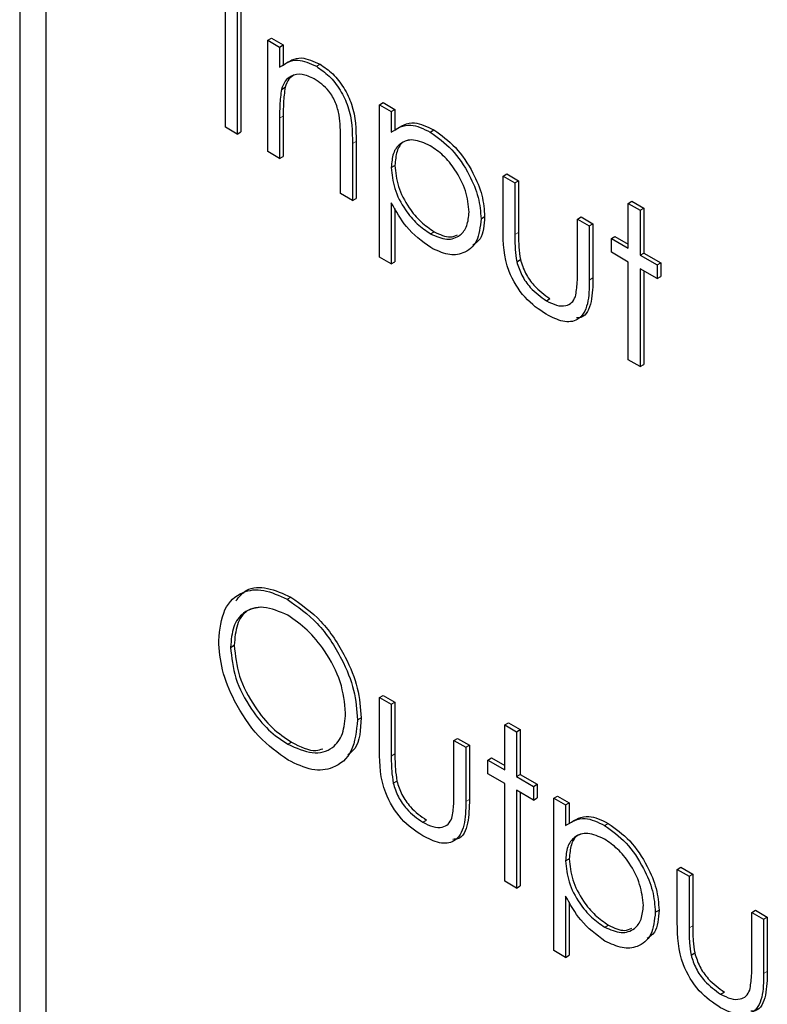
# Paper-space layout 'Blatt2' of a CAD drawing. Header units: millimetres. Extents: x 5 to 418, y 2 to 292.
# Tile 29 of 81: x 140.89 to 142.33, y 159.56 to 161.46. Entities that reach past the tile are written whole.
import ezdxf

# ---------------------------------------------------------------- set-up
doc = ezdxf.new("R2010")
doc.units = ezdxf.units.MM

psp = doc.layouts.new('Blatt2')

# ---------------------------------------------------------------- linework, layer by layer
at = {"color": 7, "linetype": 'Continuous', "lineweight": 25}
for p, q in [((140.8902, 162.7505), (140.8902, 156.1366)), ((140.9406, 162.698), (140.9406, 156.1657)), ((141.287, 161.2539), (141.287, 161.5478)), ((141.3098, 161.5346), (141.3098, 161.2407)), ((141.3169, 161.5387), (141.3169, 161.2447)), ((141.3686, 161.4216), (141.3756, 161.4256)), ((141.3686, 161.4216), (141.3914, 161.4084)), ((141.3686, 161.2068), (141.3686, 161.4216)), ((141.3756, 161.4256), (141.3985, 161.4125)), ((141.3914, 161.4084), (141.3985, 161.4125)), ((141.3914, 161.4084), (141.3914, 161.3696)), ((141.3985, 161.4125), (141.3985, 161.3737)), ((141.4622, 161.3713), (141.4693, 161.3754)), ((141.3949, 161.3268), (141.402, 161.3309)), ((141.584, 161.2972), (141.591, 161.3013)), ((141.584, 161.2972), (141.6068, 161.284)), ((141.584, 161.0033), (141.584, 161.2972)), ((141.591, 161.3013), (141.6139, 161.2881)), ((141.6068, 161.284), (141.6139, 161.2881)), ((141.6139, 161.2881), (141.6139, 161.2484)), ((141.3914, 161.2712), (141.3914, 161.1936)), ((141.3985, 161.2753), (141.3985, 161.1976)), ((141.6068, 161.284), (141.6068, 161.2443)), ((141.3098, 161.2407), (141.287, 161.2539)), ((141.682, 161.2444), (141.689, 161.2485)), ((141.3098, 161.2407), (141.3169, 161.2447)), ((141.5089, 161.1257), (141.5089, 161.2268)), ((141.5317, 161.2223), (141.5317, 161.1125)), ((141.5388, 161.2263), (141.5388, 161.1166)), ((141.3914, 161.1936), (141.3686, 161.2068)), ((141.3914, 161.1936), (141.3985, 161.1976)), ((141.6068, 161.1762), (141.6139, 161.1802)), ((141.8222, 161.1597), (141.8293, 161.1638)), ((141.8222, 161.1597), (141.845, 161.1465)), ((141.8222, 161.057), (141.8222, 161.1597)), ((141.8293, 161.1638), (141.8521, 161.1506)), ((141.845, 161.1465), (141.8521, 161.1506)), ((141.845, 161.1465), (141.845, 161.0469)), ((141.8521, 161.1506), (141.8521, 161.0509)), ((141.5317, 161.1125), (141.5089, 161.1257)), ((141.5317, 161.1125), (141.5388, 161.1166)), ((141.6068, 161.1081), (141.6068, 160.9901)), ((141.6139, 161.0971), (141.6139, 160.9942)), ((142.0637, 161.1069), (142.0708, 161.111)), ((142.0637, 161.1069), (142.0865, 161.0938)), ((142.0637, 161.0203), (142.0637, 161.1069)), ((142.0708, 161.111), (142.0936, 161.0978)), ((142.0865, 161.0938), (142.0936, 161.0978)), ((142.0936, 161.0978), (142.0936, 161.0112)), ((141.7798, 161.0774), (141.7868, 161.0814)), ((141.9658, 161.0768), (141.9729, 161.0809)), ((141.9658, 161.0768), (141.9886, 161.0636)), ((141.9658, 160.9772), (141.9658, 161.0768)), ((141.9729, 161.0809), (141.9957, 161.0677)), ((142.0865, 161.0938), (142.0865, 161.0071)), ((141.9886, 161.0636), (141.9957, 161.0677)), ((141.9886, 161.0636), (141.9886, 160.959)), ((141.9957, 161.0677), (141.9957, 160.9631)), ((141.6821, 161.0483), (141.6892, 161.0524)), ((142.0311, 161.0391), (142.0381, 161.0432)), ((142.0311, 161.0127), (142.0311, 161.0391)), ((142.0311, 161.0391), (142.0637, 161.0203)), ((142.0381, 161.0432), (142.0637, 161.0284)), ((141.6068, 160.9901), (141.584, 161.0033)), ((142.0637, 160.9939), (142.0311, 161.0127)), ((142.0865, 161.0071), (142.0936, 161.0112)), ((142.0865, 161.0071), (142.1192, 160.9882)), ((142.0936, 161.0112), (142.1263, 160.9923)), ((141.6068, 160.9901), (141.6139, 160.9942)), ((141.8487, 160.9945), (141.8557, 160.9986)), ((142.0637, 160.8055), (142.0637, 160.9939)), ((142.1192, 160.9882), (142.1263, 160.9923)), ((142.1192, 160.9882), (142.1192, 160.9619)), ((142.1263, 160.9923), (142.1263, 160.9659)), ((142.1192, 160.9619), (142.0865, 160.9807)), ((142.0865, 160.9807), (142.0865, 160.7923)), ((142.0936, 160.9766), (142.0936, 160.7963)), ((142.1192, 160.9619), (142.1263, 160.9659)), ((141.9058, 160.9192), (141.9128, 160.9233)), ((142.0865, 160.7923), (142.0637, 160.8055)), ((142.0865, 160.7923), (142.0936, 160.7963)), ((141.4061, 160.3434), (141.4132, 160.3475)), ((141.2968, 160.2508), (141.3038, 160.2549)), ((141.584, 160.1541), (141.591, 160.1581)), ((141.584, 160.1541), (141.6068, 160.1409)), ((141.584, 160.0514), (141.584, 160.1541)), ((141.591, 160.1581), (141.6139, 160.145)), ((141.6068, 160.1409), (141.6139, 160.145)), ((141.6068, 160.1409), (141.6068, 160.0412)), ((141.6139, 160.145), (141.6139, 160.0453)), ((141.5415, 160.1108), (141.5486, 160.1149)), ((141.8255, 160.1013), (141.8325, 160.1054)), ((141.8255, 160.1013), (141.8483, 160.0881)), ((141.8255, 160.0146), (141.8255, 160.1013)), ((141.8325, 160.1054), (141.8554, 160.0922)), ((141.8483, 160.0881), (141.8554, 160.0922)), ((141.8554, 160.0922), (141.8554, 160.0055)), ((141.7276, 160.0712), (141.7346, 160.0752)), ((141.7276, 160.0712), (141.7504, 160.058)), ((141.7276, 159.9715), (141.7276, 160.0712)), ((141.7346, 160.0752), (141.7575, 160.0621)), ((141.8483, 160.0881), (141.8483, 160.0015)), ((141.4072, 160.0639), (141.4143, 160.068)), ((141.7504, 160.058), (141.7575, 160.0621)), ((141.7504, 160.058), (141.7504, 159.9534)), ((141.7575, 160.0621), (141.7575, 159.9575)), ((141.7928, 160.0335), (141.7999, 160.0376)), ((141.7928, 160.0071), (141.7928, 160.0335)), ((141.7928, 160.0335), (141.8255, 160.0146)), ((141.7999, 160.0376), (141.8255, 160.0228)), ((141.8255, 159.9883), (141.7928, 160.0071)), ((141.8483, 160.0015), (141.8554, 160.0055)), ((141.8483, 160.0015), (141.8809, 159.9826)), ((141.8554, 160.0055), (141.888, 159.9867)), ((141.6104, 159.9889), (141.6175, 159.993)), ((141.8255, 159.7998), (141.8255, 159.9883)), ((141.8809, 159.9826), (141.888, 159.9867)), ((141.8809, 159.9826), (141.8809, 159.9562)), ((141.888, 159.9867), (141.888, 159.9603)), ((141.8809, 159.9562), (141.8483, 159.9751)), ((141.8483, 159.9751), (141.8483, 159.7866)), ((141.8554, 159.971), (141.8554, 159.7907)), ((141.8809, 159.9562), (141.888, 159.9603)), ((141.9201, 159.96), (141.9272, 159.9641)), ((141.9201, 159.96), (141.9429, 159.9468)), ((141.9201, 159.6661), (141.9201, 159.96)), ((141.9272, 159.9641), (141.95, 159.9509)), ((141.9429, 159.9468), (141.95, 159.9509)), ((141.9429, 159.9468), (141.9429, 159.9071)), ((141.95, 159.9509), (141.95, 159.9112)), ((141.6675, 159.9136), (141.6746, 159.9177)), ((142.0181, 159.9072), (142.0252, 159.9113)), ((141.9429, 159.8389), (141.95, 159.843)), ((142.1583, 159.8225), (142.1654, 159.8266)), ((142.1654, 159.8266), (142.1883, 159.8134)), ((142.1583, 159.8225), (142.1812, 159.8093)), ((142.1583, 159.7198), (142.1583, 159.8225)), ((142.1812, 159.8093), (142.1883, 159.8134)), ((142.1812, 159.8093), (142.1812, 159.7097)), ((142.1883, 159.8134), (142.1883, 159.7137)), ((141.8483, 159.7866), (141.8255, 159.7998)), ((141.8483, 159.7866), (141.8554, 159.7907)), ((141.9429, 159.7709), (141.9429, 159.6529)), ((141.95, 159.7598), (141.95, 159.6569)), ((142.1159, 159.7401), (142.123, 159.7442)), ((142.3019, 159.7396), (142.309, 159.7437)), ((142.3019, 159.6399), (142.3019, 159.7396)), ((142.3019, 159.7396), (142.3248, 159.7264)), ((142.309, 159.7437), (142.3319, 159.7305)), ((142.3248, 159.7264), (142.3319, 159.7305)), ((142.3319, 159.7305), (142.3319, 159.6259)), ((142.0183, 159.7111), (142.0253, 159.7152)), ((142.3248, 159.7264), (142.3248, 159.6218)), ((141.9429, 159.6529), (141.9201, 159.6661)), ((141.9429, 159.6529), (141.95, 159.6569)), ((142.1848, 159.6573), (142.1919, 159.6614)), ((142.2419, 159.582), (142.249, 159.5861))]:
    psp.add_line(p, q, dxfattribs=at)
at = {"color": 7, "linetype": 'Continuous', "lineweight": 18}
for p, q in [((141.3914, 161.2712), (141.3985, 161.2753)), ((141.5317, 161.2223), (141.5388, 161.2263)), ((141.845, 161.0469), (141.8521, 161.0509)), ((141.9886, 160.959), (141.9957, 160.9631)), ((141.6068, 160.0412), (141.6139, 160.0453)), ((141.7504, 159.9534), (141.7575, 159.9575)), ((142.1812, 159.7097), (142.1883, 159.7137)), ((142.3248, 159.6218), (142.3319, 159.6259))]:
    psp.add_line(p, q, dxfattribs=at)
at = {"color": 7, "linetype": 'Continuous', "lineweight": 25}
for points, knots in [([(141.3914, 161.3696), (141.4023, 161.3769), (141.4217, 161.3898), (141.4498, 161.377), (141.4622, 161.3713)], [0, 0, 0, 0, 0.559141, 1, 1, 1, 1]), ([(141.3985, 161.3737), (141.4093, 161.381), (141.4287, 161.3939), (141.4569, 161.381), (141.4693, 161.3754)], [0, 0, 0, 0, 0.559141, 1, 1, 1, 1]), ([(141.4622, 161.3713), (141.4705, 161.3656), (141.4872, 161.3543), (141.5091, 161.3262), (141.5313, 161.2791), (141.5316, 161.2457), (141.5317, 161.2223)], [0, 0, 0, 0, 0.187021, 0.37389, 0.56061, 1, 1, 1, 1]), ([(141.4693, 161.3754), (141.4776, 161.3697), (141.4943, 161.3584), (141.5162, 161.3303), (141.5384, 161.2831), (141.5386, 161.2498), (141.5388, 161.2263)], [0, 0, 0, 0, 0.187021, 0.37389, 0.56061, 1, 1, 1, 1]), ([(141.4582, 161.3472), (141.4501, 161.3509), (141.434, 161.3583), (141.4151, 161.3541), (141.4013, 161.3439), (141.3971, 161.3325), (141.3949, 161.3268)], [0, 0, 0, 0, 0.279553, 0.559373, 0.779703, 1, 1, 1, 1]), ([(141.4193, 161.3547), (141.4157, 161.3524), (141.4078, 161.3473), (141.404, 161.3367), (141.402, 161.3309)], [0, 0, 0, 0, 0.449857, 1, 1, 1, 1]), ([(141.5062, 161.2772), (141.5044, 161.2851), (141.5007, 161.3009), (141.4842, 161.3292), (141.4681, 161.3404), (141.4582, 161.3472)], [0, 0, 0, 0, 0.281192, 0.561331, 1, 1, 1, 1]), ([(141.3949, 161.3268), (141.3937, 161.3169), (141.3914, 161.2991), (141.3914, 161.2797), (141.3914, 161.2712)], [0, 0, 0, 0, 0.559658, 1, 1, 1, 1]), ([(141.402, 161.3309), (141.4007, 161.321), (141.3984, 161.3031), (141.3985, 161.2838), (141.3985, 161.2753)], [0, 0, 0, 0, 0.559658, 1, 1, 1, 1]), ([(141.5089, 161.2268), (141.5089, 161.2359), (141.509, 161.2522), (141.5071, 161.2696), (141.5062, 161.2772)], [0, 0, 0, 0, 0.5602545, 1, 1, 1, 1]), ([(141.6068, 161.2443), (141.6184, 161.2517), (141.6391, 161.265), (141.6688, 161.2507), (141.682, 161.2444)], [0, 0, 0, 0, 0.558418, 1, 1, 1, 1]), ([(141.6139, 161.2484), (141.6255, 161.2558), (141.6462, 161.269), (141.6759, 161.2548), (141.689, 161.2485)], [0, 0, 0, 0, 0.558418, 1, 1, 1, 1]), ([(141.689, 161.2485), (141.7033, 161.2384), (141.7319, 161.2181), (141.7637, 161.1699), (141.7838, 161.1221), (141.7858, 161.095), (141.7868, 161.0814)], [0, 0, 0, 0, 0.279627, 0.559432, 0.779703, 1, 1, 1, 1]), ([(141.6818, 161.2181), (141.6707, 161.2231), (141.6487, 161.2331), (141.6239, 161.2246), (141.609, 161.2049), (141.6075, 161.1857), (141.6068, 161.1762)], [0, 0, 0, 0, 0.279747, 0.559315, 0.779515, 1, 1, 1, 1]), ([(141.6424, 161.2289), (141.6383, 161.2281), (141.6271, 161.226), (141.6162, 161.2085), (141.6147, 161.1897), (141.6139, 161.1802)], [0, 0, 0, 0, 0.219851, 0.609672, 1, 1, 1, 1]), ([(141.682, 161.2444), (141.6962, 161.2343), (141.7248, 161.214), (141.7566, 161.1658), (141.7767, 161.118), (141.7787, 161.0909), (141.7798, 161.0774)], [0, 0, 0, 0, 0.279627, 0.559432, 0.779703, 1, 1, 1, 1]), ([(141.7569, 161.0903), (141.7554, 161.1037), (141.7524, 161.1305), (141.7323, 161.1702), (141.7075, 161.2006), (141.6903, 161.2123), (141.6818, 161.2181)], [0, 0, 0, 0, 0.279387, 0.559092, 0.779508, 1, 1, 1, 1]), ([(141.6068, 161.1762), (141.608, 161.1628), (141.6104, 161.136), (141.6313, 161.0961), (141.6563, 161.0661), (141.6735, 161.0543), (141.6821, 161.0483)], [0, 0, 0, 0, 0.279654, 0.558875, 0.779455, 1, 1, 1, 1]), ([(141.6139, 161.1802), (141.6151, 161.1668), (141.6175, 161.1401), (141.6383, 161.1002), (141.6634, 161.0702), (141.6806, 161.0583), (141.6892, 161.0524)], [0, 0, 0, 0, 0.279654, 0.558875, 0.779455, 1, 1, 1, 1]), ([(141.6827, 161.0216), (141.6661, 161.0338), (141.6365, 161.0555), (141.6159, 161.092), (141.6068, 161.1081)], [0, 0, 0, 0, 0.558466, 1, 1, 1, 1]), ([(141.6821, 161.0483), (141.693, 161.0436), (141.7148, 161.0342), (141.7392, 161.0429), (141.754, 161.0623), (141.756, 161.081), (141.7569, 161.0903)], [0, 0, 0, 0, 0.279628, 0.559247, 0.779775, 1, 1, 1, 1]), ([(141.7798, 161.0774), (141.7781, 161.0618), (141.7748, 161.0306), (141.7482, 161.0096), (141.7164, 161.0055), (141.6939, 161.0163), (141.6827, 161.0216)], [0, 0, 0, 0, 0.27954, 0.559273, 0.779559, 1, 1, 1, 1]), ([(141.7868, 161.0814), (141.7858, 161.0651), (141.7841, 161.0402), (141.7693, 161.0301), (141.7643, 161.0266)], [0, 0, 0, 0, 0.658028, 1, 1, 1, 1]), ([(141.6892, 161.0524), (141.7004, 161.0471), (141.7175, 161.0388), (141.7302, 161.0445), (141.7346, 161.0464)], [0, 0, 0, 0, 0.650568, 1, 1, 1, 1]), ([(141.9056, 160.893), (141.8914, 160.9024), (141.8632, 160.9213), (141.8236, 160.9871), (141.8227, 161.0305), (141.8222, 161.057)], [0, 0, 0, 0, 0.28097, 0.559785, 1, 1, 1, 1]), ([(141.845, 161.0469), (141.845, 161.0374), (141.845, 161.0206), (141.8475, 161.0025), (141.8487, 160.9945)], [0, 0, 0, 0, 0.560377, 1, 1, 1, 1]), ([(141.8521, 161.0509), (141.8521, 161.0415), (141.852, 161.0247), (141.8546, 161.0066), (141.8557, 160.9986)], [0, 0, 0, 0, 0.560377, 1, 1, 1, 1]), ([(141.8487, 160.9945), (141.8515, 160.9857), (141.8571, 160.9681), (141.8776, 160.9391), (141.8951, 160.9268), (141.9058, 160.9192)], [0, 0, 0, 0, 0.280117, 0.560544, 1, 1, 1, 1]), ([(141.8557, 160.9986), (141.8585, 160.9898), (141.8642, 160.9721), (141.8846, 160.9432), (141.9022, 160.9308), (141.9128, 160.9233)], [0, 0, 0, 0, 0.280117, 0.560544, 1, 1, 1, 1]), ([(141.962, 160.927), (141.9634, 160.9359), (141.9659, 160.9518), (141.9658, 160.9694), (141.9658, 160.9772)], [0, 0, 0, 0, 0.559371, 1, 1, 1, 1]), ([(141.9957, 160.9631), (141.9953, 160.9476), (141.9946, 160.9167), (141.982, 160.8869), (141.9669, 160.8862), (141.9639, 160.8861)], [0, 0, 0, 0, 0.448451, 0.891556, 1, 1, 1, 1]), ([(141.9886, 160.959), (141.9884, 160.9431), (141.988, 160.9114), (141.9701, 160.8798), (141.9383, 160.8765), (141.9165, 160.8875), (141.9056, 160.893)], [0, 0, 0, 0, 0.281501, 0.559646, 0.779298, 1, 1, 1, 1]), ([(141.9058, 160.9192), (141.9124, 160.9159), (141.9256, 160.9091), (141.9426, 160.9085), (141.9554, 160.9144), (141.9598, 160.9228), (141.962, 160.927)], [0, 0, 0, 0, 0.28027, 0.560007, 0.780074, 1, 1, 1, 1]), ([(141.2739, 160.2639), (141.2763, 160.2852), (141.281, 160.3279), (141.3158, 160.3594), (141.3598, 160.3648), (141.3907, 160.3506), (141.4061, 160.3434)], [0, 0, 0, 0, 0.279731, 0.559327, 0.77968, 1, 1, 1, 1]), ([(141.3069, 160.3403), (141.3133, 160.3482), (141.3281, 160.3663), (141.3673, 160.3684), (141.3979, 160.3545), (141.4132, 160.3475)], [0, 0, 0, 0, 0.277423, 0.63874, 1, 1, 1, 1]), ([(141.4061, 160.3434), (141.426, 160.3295), (141.4659, 160.3016), (141.5105, 160.2342), (141.5376, 160.1673), (141.5402, 160.1297), (141.5415, 160.1108)], [0, 0, 0, 0, 0.279767, 0.559358, 0.779571, 1, 1, 1, 1]), ([(141.4132, 160.3475), (141.4331, 160.3336), (141.473, 160.3057), (141.5176, 160.2382), (141.5447, 160.1714), (141.5473, 160.1338), (141.5486, 160.1149)], [0, 0, 0, 0, 0.279767, 0.559358, 0.779571, 1, 1, 1, 1]), ([(141.4072, 160.3126), (141.3911, 160.3195), (141.359, 160.3332), (141.3222, 160.3217), (141.3002, 160.2928), (141.2979, 160.2648), (141.2968, 160.2508)], [0, 0, 0, 0, 0.279627, 0.55935, 0.77963, 1, 1, 1, 1]), ([(141.3555, 160.3284), (141.3461, 160.327), (141.326, 160.324), (141.3075, 160.2964), (141.305, 160.2687), (141.3038, 160.2549)], [0, 0, 0, 0, 0.3034164, 0.6516378, 1, 1, 1, 1]), ([(141.5187, 160.1241), (141.5167, 160.1439), (141.5128, 160.1835), (141.4818, 160.2418), (141.4452, 160.2864), (141.4199, 160.3039), (141.4072, 160.3126)], [0, 0, 0, 0, 0.279468, 0.5588703, 0.7795158, 1, 1, 1, 1]), ([(141.4081, 160.0332), (141.3884, 160.0471), (141.349, 160.0749), (141.3051, 160.1418), (141.278, 160.2079), (141.2753, 160.2452), (141.2739, 160.2639)], [0, 0, 0, 0, 0.279663, 0.559354, 0.779636, 1, 1, 1, 1]), ([(141.2968, 160.2508), (141.2987, 160.2312), (141.3026, 160.1919), (141.3334, 160.1342), (141.3694, 160.0893), (141.3946, 160.0724), (141.4072, 160.0639)], [0, 0, 0, 0, 0.279416, 0.559077, 0.779478, 1, 1, 1, 1]), ([(141.3038, 160.2549), (141.3058, 160.2353), (141.3097, 160.196), (141.3404, 160.1383), (141.3765, 160.0934), (141.4017, 160.0764), (141.4143, 160.068)], [0, 0, 0, 0, 0.279416, 0.559077, 0.779478, 1, 1, 1, 1]), ([(141.4072, 160.0639), (141.4234, 160.0567), (141.4557, 160.0423), (141.4931, 160.0529), (141.5152, 160.082), (141.5175, 160.1101), (141.5187, 160.1241)], [0, 0, 0, 0, 0.27983, 0.559389, 0.779654, 1, 1, 1, 1]), ([(141.5415, 160.1108), (141.5393, 160.0893), (141.5348, 160.0463), (141.4986, 160.0166), (141.4547, 160.0109), (141.4236, 160.0258), (141.4081, 160.0332)], [0, 0, 0, 0, 0.27963, 0.559343, 0.779597, 1, 1, 1, 1]), ([(141.5486, 160.1149), (141.5475, 160.092), (141.5459, 160.0605), (141.5279, 160.0472), (141.523, 160.0436)], [0, 0, 0, 0, 0.727298, 1, 1, 1, 1]), ([(141.4143, 160.068), (141.431, 160.0593), (141.4535, 160.0478), (141.4704, 160.0538), (141.4748, 160.0553)], [0, 0, 0, 0, 0.744695, 1, 1, 1, 1]), ([(141.6673, 159.8873), (141.6532, 159.8968), (141.625, 159.9157), (141.5854, 159.9815), (141.5845, 160.0249), (141.584, 160.0514)], [0, 0, 0, 0, 0.28097, 0.559785, 1, 1, 1, 1]), ([(141.6068, 160.0412), (141.6068, 160.0318), (141.6067, 160.0149), (141.6093, 159.9969), (141.6104, 159.9889)], [0, 0, 0, 0, 0.5603768, 1, 1, 1, 1]), ([(141.6139, 160.0453), (141.6138, 160.0359), (141.6138, 160.019), (141.6164, 160.001), (141.6175, 159.993)], [0, 0, 0, 0, 0.5603768, 1, 1, 1, 1]), ([(141.6104, 159.9889), (141.6132, 159.9801), (141.6189, 159.9624), (141.6393, 159.9334), (141.6568, 159.9211), (141.6675, 159.9136)], [0, 0, 0, 0, 0.280117, 0.560544, 1, 1, 1, 1]), ([(141.6175, 159.993), (141.6203, 159.9842), (141.6259, 159.9665), (141.6464, 159.9375), (141.6639, 159.9252), (141.6746, 159.9177)], [0, 0, 0, 0, 0.280117, 0.560544, 1, 1, 1, 1]), ([(141.7238, 159.9214), (141.7252, 159.9303), (141.7277, 159.9462), (141.7276, 159.9638), (141.7276, 159.9715)], [0, 0, 0, 0, 0.559371, 1, 1, 1, 1]), ([(141.7575, 159.9575), (141.7571, 159.9419), (141.7564, 159.911), (141.7438, 159.8813), (141.7287, 159.8806), (141.7257, 159.8805)], [0, 0, 0, 0, 0.448451, 0.891556, 1, 1, 1, 1]), ([(141.7504, 159.9534), (141.7502, 159.9375), (141.7498, 159.9058), (141.7319, 159.8742), (141.7, 159.8708), (141.6782, 159.8818), (141.6673, 159.8873)], [0, 0, 0, 0, 0.281501, 0.559646, 0.779298, 1, 1, 1, 1]), ([(141.6675, 159.9136), (141.6742, 159.9102), (141.6874, 159.9035), (141.7043, 159.9029), (141.7172, 159.9088), (141.7216, 159.9172), (141.7238, 159.9214)], [0, 0, 0, 0, 0.28027, 0.560007, 0.780074, 1, 1, 1, 1]), ([(141.9429, 159.9071), (141.9545, 159.9145), (141.9753, 159.9278), (142.005, 159.9135), (142.0181, 159.9072)], [0, 0, 0, 0, 0.558418, 1, 1, 1, 1]), ([(141.95, 159.9112), (141.9616, 159.9186), (141.9823, 159.9318), (142.0121, 159.9176), (142.0252, 159.9113)], [0, 0, 0, 0, 0.558418, 1, 1, 1, 1]), ([(142.0181, 159.9072), (142.0324, 159.8971), (142.0609, 159.8768), (142.0927, 159.8286), (142.1128, 159.7808), (142.1149, 159.7537), (142.1159, 159.7401)], [0, 0, 0, 0, 0.279627, 0.559432, 0.779703, 1, 1, 1, 1]), ([(142.0252, 159.9113), (142.0395, 159.9012), (142.068, 159.8809), (142.0998, 159.8327), (142.1199, 159.7849), (142.122, 159.7578), (142.123, 159.7442)], [0, 0, 0, 0, 0.279627, 0.559432, 0.779703, 1, 1, 1, 1]), ([(142.0179, 159.8809), (142.0069, 159.8859), (141.9849, 159.8959), (141.9601, 159.8874), (141.9451, 159.8677), (141.9437, 159.8485), (141.9429, 159.8389)], [0, 0, 0, 0, 0.279747, 0.559315, 0.779515, 1, 1, 1, 1]), ([(141.9785, 159.8917), (141.9745, 159.8909), (141.9632, 159.8888), (141.9524, 159.8713), (141.9508, 159.8525), (141.95, 159.843)], [0, 0, 0, 0, 0.219851, 0.609672, 1, 1, 1, 1]), ([(142.0931, 159.753), (142.0916, 159.7665), (142.0885, 159.7933), (142.0684, 159.8329), (142.0436, 159.8634), (142.0265, 159.8751), (142.0179, 159.8809)], [0, 0, 0, 0, 0.2793874, 0.5590918, 0.7795083, 1, 1, 1, 1]), ([(141.95, 159.843), (141.9512, 159.8296), (141.9537, 159.8029), (141.9745, 159.763), (141.9996, 159.7329), (142.0167, 159.7211), (142.0253, 159.7152)], [0, 0, 0, 0, 0.279654, 0.558875, 0.779455, 1, 1, 1, 1]), ([(141.9429, 159.8389), (141.9442, 159.8255), (141.9466, 159.7988), (141.9674, 159.7589), (141.9925, 159.7289), (142.0097, 159.717), (142.0183, 159.7111)], [0, 0, 0, 0, 0.279654, 0.558875, 0.779455, 1, 1, 1, 1]), ([(142.0188, 159.6844), (142.0023, 159.6965), (141.9726, 159.7182), (141.952, 159.7548), (141.9429, 159.7709)], [0, 0, 0, 0, 0.558466, 1, 1, 1, 1]), ([(142.0183, 159.7111), (142.0291, 159.7064), (142.0509, 159.697), (142.0754, 159.7057), (142.0902, 159.7251), (142.0921, 159.7437), (142.0931, 159.753)], [0, 0, 0, 0, 0.279628, 0.559247, 0.779775, 1, 1, 1, 1]), ([(142.1159, 159.7401), (142.1143, 159.7246), (142.1109, 159.6934), (142.0843, 159.6724), (142.0526, 159.6683), (142.0301, 159.6791), (142.0188, 159.6844)], [0, 0, 0, 0, 0.27954, 0.559273, 0.779559, 1, 1, 1, 1]), ([(142.123, 159.7442), (142.1219, 159.7279), (142.1203, 159.703), (142.1055, 159.6929), (142.1004, 159.6894)], [0, 0, 0, 0, 0.658028, 1, 1, 1, 1]), ([(142.0253, 159.7152), (142.0365, 159.7099), (142.0537, 159.7016), (142.0663, 159.7073), (142.0707, 159.7092)], [0, 0, 0, 0, 0.650568, 1, 1, 1, 1]), ([(142.2417, 159.5558), (142.2276, 159.5652), (142.1993, 159.5841), (142.1598, 159.6499), (142.1589, 159.6933), (142.1583, 159.7198)], [0, 0, 0, 0, 0.28097, 0.559785, 1, 1, 1, 1]), ([(142.1812, 159.7097), (142.1812, 159.7002), (142.1811, 159.6834), (142.1837, 159.6653), (142.1848, 159.6573)], [0, 0, 0, 0, 0.560377, 1, 1, 1, 1]), ([(142.1883, 159.7137), (142.1882, 159.7043), (142.1882, 159.6874), (142.1908, 159.6694), (142.1919, 159.6614)], [0, 0, 0, 0, 0.560377, 1, 1, 1, 1]), ([(142.1848, 159.6573), (142.1876, 159.6485), (142.1932, 159.6309), (142.2137, 159.6019), (142.2312, 159.5895), (142.2419, 159.582)], [0, 0, 0, 0, 0.280117, 0.560544, 1, 1, 1, 1]), ([(142.1919, 159.6614), (142.1947, 159.6526), (142.2003, 159.6349), (142.2208, 159.6059), (142.2383, 159.5936), (142.249, 159.5861)], [0, 0, 0, 0, 0.280117, 0.560544, 1, 1, 1, 1]), ([(142.2982, 159.5898), (142.2996, 159.5987), (142.302, 159.6146), (142.302, 159.6322), (142.3019, 159.6399)], [0, 0, 0, 0, 0.559371, 1, 1, 1, 1]), ([(142.3248, 159.6218), (142.3246, 159.6059), (142.3242, 159.5742), (142.3063, 159.5426), (142.2744, 159.5393), (142.2526, 159.5503), (142.2417, 159.5558)], [0, 0, 0, 0, 0.281501, 0.559646, 0.779298, 1, 1, 1, 1]), ([(142.3319, 159.6259), (142.3315, 159.6103), (142.3307, 159.5794), (142.3181, 159.5497), (142.3031, 159.549), (142.3001, 159.5489)], [0, 0, 0, 0, 0.448451, 0.891556, 1, 1, 1, 1]), ([(142.2419, 159.582), (142.2485, 159.5786), (142.2618, 159.5719), (142.2787, 159.5713), (142.2916, 159.5772), (142.296, 159.5856), (142.2982, 159.5898)], [0, 0, 0, 0, 0.28027, 0.560007, 0.780074, 1, 1, 1, 1])]:
    psp.add_open_spline(points, degree=3, knots=knots, dxfattribs=at)

doc.saveas('drawing.dxf')
